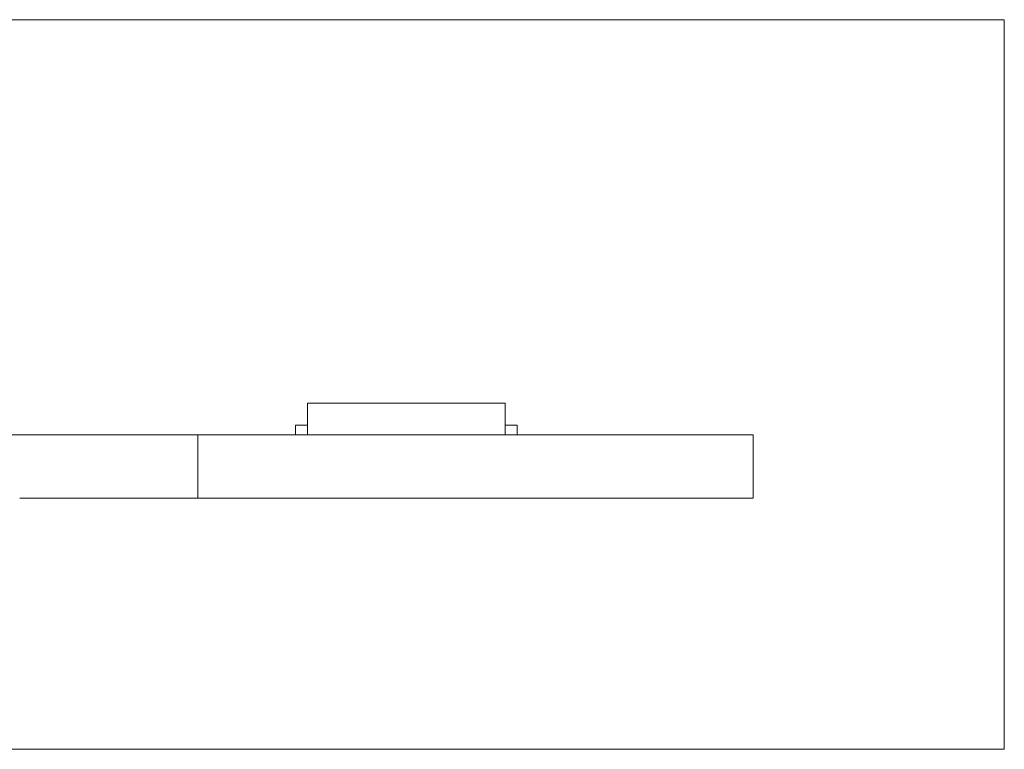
# Model space of a CAD drawing. Header units: inches. Extents: x -35 to 647, y 178 to 608.
# Tile 143 of 234: x 530 to 555, y 441 to 460. Entities that reach past the tile are written whole.
import ezdxf

# ---------------------------------------------------------------- set-up
doc = ezdxf.new("R2010")
doc.units = ezdxf.units.IN
doc.header["$MEASUREMENT"] = 0
doc.layers.add('1', color=7, linetype='Continuous')

# ---------------------------------------------------------------- blocks, each defined once
blk = doc.blocks.new('block 7')
at = {"layer": '1', "color": 8, "lineweight": 18, "true_color": 0x808080}
blk.add_lwpolyline([(554.794, 459.782), (-17.905, 459.782)], dxfattribs=at)
blk = doc.blocks.new('block 8')
at = {"layer": '1', "color": 8, "lineweight": 18, "true_color": 0x808080}
blk.add_lwpolyline([(554.794, 459.782), (554.794, 441.332)], dxfattribs=at)
blk = doc.blocks.new('block 9')
at = {"layer": '1', "color": 8, "lineweight": 18, "true_color": 0x808080}
blk.add_lwpolyline([(-17.905, 441.332), (554.794, 441.332)], dxfattribs=at)
blk = doc.blocks.new('block 1835')
at = {"layer": '1', "color": 155, "lineweight": 18, "true_color": 0x4c7299}
blk.add_lwpolyline([(537.176, 450.082), (542.176, 450.082)], dxfattribs=at)
blk = doc.blocks.new('block 1836')
at = {"layer": '1', "color": 155, "lineweight": 18, "true_color": 0x4c7299}
blk.add_lwpolyline([(542.476, 449.532), (542.176, 449.532)], dxfattribs=at)
blk = doc.blocks.new('block 1837')
at = {"layer": '1', "color": 155, "lineweight": 18, "true_color": 0x4c7299}
blk.add_lwpolyline([(536.876, 449.532), (537.176, 449.532)], dxfattribs=at)
blk = doc.blocks.new('block 2057')
at = {"layer": '1', "color": 155, "lineweight": 18, "true_color": 0x4c7299}
blk.add_lwpolyline([(537.176, 450.082), (537.176, 449.282)], dxfattribs=at)
blk = doc.blocks.new('block 2058')
at = {"layer": '1', "color": 155, "lineweight": 18, "true_color": 0x4c7299}
blk.add_lwpolyline([(542.176, 450.082), (542.176, 449.282)], dxfattribs=at)
blk = doc.blocks.new('block 2059')
at = {"layer": '1', "color": 155, "lineweight": 18, "true_color": 0x4c7299}
blk.add_lwpolyline([(542.476, 449.532), (542.476, 449.282)], dxfattribs=at)
blk = doc.blocks.new('block 2060')
at = {"layer": '1', "color": 155, "lineweight": 18, "true_color": 0x4c7299}
blk.add_lwpolyline([(536.876, 449.532), (536.876, 449.282)], dxfattribs=at)
blk = doc.blocks.new('block 2127')
at = {"layer": '1', "color": 155, "lineweight": 18, "true_color": 0x4c7299}
blk.add_lwpolyline([(534.403, 447.682), (534.403, 449.282)], dxfattribs=at)
blk = doc.blocks.new('block 2128')
at = {"layer": '1', "color": 155, "lineweight": 18, "true_color": 0x4c7299}
blk.add_lwpolyline([(548.444, 447.682), (548.444, 449.282)], dxfattribs=at)
blk = doc.blocks.new('block 2263')
at = {"layer": '1', "color": 18, "lineweight": 13, "true_color": 0x4c0000}
blk.add_lwpolyline([(537.245, 449.282), (535.245, 449.282)], dxfattribs=at)
blk = doc.blocks.new('block 2264')
at = {"layer": '1', "color": 18, "lineweight": 13, "true_color": 0x4c0000}
blk.add_lwpolyline([(537.895, 449.282), (534.595, 449.282)], dxfattribs=at)
blk = doc.blocks.new('block 2265')
at = {"layer": '1', "color": 18, "lineweight": 13, "true_color": 0x4c0000}
blk.add_lwpolyline([(548.444, 449.282), (534.403, 449.282)], dxfattribs=at)
blk = doc.blocks.new('block 2269')
at = {"layer": '1', "color": 18, "lineweight": 13, "true_color": 0x4c0000}
blk.add_lwpolyline([(542.295, 449.282), (539.235, 449.282)], dxfattribs=at)
blk = doc.blocks.new('block 2285')
at = {"layer": '1', "color": 18, "lineweight": 13, "true_color": 0x4c0000}
blk.add_lwpolyline([(537.245, 449.282), (535.245, 449.282)], dxfattribs=at)
blk = doc.blocks.new('block 2286')
at = {"layer": '1', "color": 18, "lineweight": 13, "true_color": 0x4c0000}
blk.add_lwpolyline([(537.895, 449.282), (534.595, 449.282)], dxfattribs=at)
blk = doc.blocks.new('block 2294')
at = {"layer": '1', "color": 18, "lineweight": 13, "true_color": 0x4c0000}
blk.add_lwpolyline([(542.295, 449.282), (539.235, 449.282)], dxfattribs=at)
blk = doc.blocks.new('block 2302')
at = {"layer": '1', "color": 18, "lineweight": 13, "true_color": 0x4c0000}
blk.add_lwpolyline([(548.444, 449.282), (534.403, 449.282)], dxfattribs=at)
blk = doc.blocks.new('block 2359')
at = {"layer": '1', "color": 18, "lineweight": 13, "true_color": 0x4c0000}
blk.add_lwpolyline([(534.403, 449.282), (548.444, 449.282)], dxfattribs=at)
blk = doc.blocks.new('block 2360')
at = {"layer": '1', "color": 18, "lineweight": 13, "true_color": 0x4c0000}
blk.add_lwpolyline([(542.295, 449.282), (539.235, 449.282)], dxfattribs=at)
blk = doc.blocks.new('block 2361')
at = {"layer": '1', "color": 18, "lineweight": 13, "true_color": 0x4c0000}
blk.add_lwpolyline([(536.235, 449.282), (536.635, 449.282)], dxfattribs=at)
blk = doc.blocks.new('block 2401')
at = {"layer": '1', "color": 18, "lineweight": 13, "true_color": 0x4c0000}
blk.add_lwpolyline([(542.295, 449.282), (539.235, 449.282)], dxfattribs=at)
blk = doc.blocks.new('block 2405')
at = {"layer": '1', "color": 18, "lineweight": 13, "true_color": 0x4c0000}
blk.add_lwpolyline([(534.403, 449.282), (548.444, 449.282)], dxfattribs=at)
blk = doc.blocks.new('block 2422')
at = {"layer": '1', "color": 18, "lineweight": 13, "true_color": 0x4c0000}
blk.add_lwpolyline([(536.235, 449.282), (536.635, 449.282)], dxfattribs=at)
blk = doc.blocks.new('block 6342')
at = {"layer": '1', "color": 18, "lineweight": 13, "true_color": 0x4c0000}
blk.add_lwpolyline([(534.403, 449.282), (534.387, 449.282), (534.343, 449.282), (534.272, 449.282), (534.173, 449.282), (534.047, 449.282), (533.897, 449.282), (533.726, 449.282), (533.539, 449.282), (533.339, 449.282), (533.128, 449.282), (532.9, 449.282), (532.659, 449.282), (532.153, 449.282), (531.647, 449.282), (531.406, 449.282), (531.179, 449.282), (530.968, 449.282), (530.768, 449.282), (530.58, 449.282), (530.409, 449.282), (530.259, 449.282), (530.134, 449.282), (530.034, 449.282), (529.963, 449.282), (529.919, 449.282), (529.903, 449.282)], dxfattribs=at)
blk = doc.blocks.new('block 6346')
at = {"layer": '1', "color": 155, "lineweight": 18, "true_color": 0x4c7299}
blk.add_lwpolyline([(548.444, 449.282), (534.403, 449.282)], dxfattribs=at)
blk = doc.blocks.new('block 6356')
at = {"layer": '1', "color": 155, "lineweight": 18, "true_color": 0x4c7299}
blk.add_lwpolyline([(534.403, 449.282), (534.391, 449.282), (534.355, 449.282), (534.294, 449.282), (534.209, 449.282), (534.099, 449.282), (533.968, 449.282), (533.817, 449.282), (533.649, 449.282), (533.467, 449.282), (533.276, 449.282), (533.074, 449.282), (532.857, 449.282), (532.629, 449.282), (532.153, 449.282), (531.677, 449.282), (531.449, 449.282), (531.232, 449.282), (531.03, 449.282), (530.839, 449.282), (530.657, 449.282), (530.489, 449.282), (530.338, 449.282), (530.207, 449.282), (530.097, 449.282), (530.012, 449.282), (529.951, 449.282), (529.915, 449.282), (529.903, 449.282)], dxfattribs=at)
blk = doc.blocks.new('block 6363')
at = {"layer": '1', "color": 155, "lineweight": 18, "true_color": 0x4c7299}
blk.add_lwpolyline([(548.444, 447.682), (534.403, 447.682)], dxfattribs=at)
blk = doc.blocks.new('block 6368')
at = {"layer": '1', "color": 155, "lineweight": 18, "true_color": 0x4c7299}
blk.add_lwpolyline([(534.403, 447.682), (534.391, 447.682), (534.355, 447.682), (534.294, 447.682), (534.209, 447.682), (534.099, 447.682), (533.968, 447.682), (533.817, 447.682), (533.649, 447.682), (533.467, 447.682), (533.276, 447.682), (533.074, 447.682), (532.857, 447.682), (532.629, 447.682), (532.153, 447.682), (531.677, 447.682), (531.449, 447.682), (531.232, 447.682), (531.03, 447.682), (530.839, 447.682), (530.657, 447.682), (530.489, 447.682), (530.338, 447.682), (530.207, 447.682), (530.097, 447.682), (530.012, 447.682), (529.951, 447.682), (529.915, 447.682), (529.903, 447.682)], dxfattribs=at)
blk = doc.blocks.new('block 6374')
at = {"layer": '1', "color": 18, "lineweight": 13, "true_color": 0x4c0000}
blk.add_lwpolyline([(421.071, 449.282), (458.476, 449.282), (495.881, 449.282), (514.583, 449.282), (523.934, 449.282), (528.61, 449.282), (531.684, 449.282), (533.885, 449.282), (534.811, 449.282), (539.486, 449.282), (548.444, 449.282), (547.346, 449.282), (537.995, 449.282), (530.395, 449.282), (516.242, 449.282), (441.432, 449.282), (422.73, 449.282)], dxfattribs=at)
blk = doc.blocks.new('block 6375')
at = {"layer": '1', "color": 18, "lineweight": 13, "true_color": 0x4c0000}
blk.add_open_spline([(542.595, 449.282), (542.419, 449.282), (542.242, 449.282), (542.065, 449.282), (542.029, 449.282), (541.994, 449.282), (541.958, 449.282), (541.05, 449.282), (540.143, 449.282), (539.235, 449.282), (539.138, 449.282), (539.042, 449.282), (538.945, 449.282), (539.042, 449.282), (539.138, 449.282), (539.235, 449.282), (540.143, 449.282), (541.05, 449.282), (541.958, 449.282), (541.994, 449.282), (542.029, 449.282), (542.065, 449.282), (542.242, 449.282), (542.419, 449.282), (542.595, 449.282), (542.395, 449.282), (542.195, 449.282), (541.995, 449.282), (542.195, 449.282), (542.395, 449.282), (542.595, 449.282)], degree=3, knots=[0, 0, 0, 0, 1, 1, 1, 2, 2, 2, 3, 3, 3, 4, 4, 4, 5, 5, 5, 6, 6, 6, 7, 7, 7, 8, 8, 8, 9, 9, 9, 10, 10, 10, 10], dxfattribs=at)
blk = doc.blocks.new('block 6377')
at = {"layer": '1', "color": 18, "lineweight": 13, "true_color": 0x4c0000}
blk.add_lwpolyline([(421.071, 449.282), (458.476, 449.282), (495.881, 449.282), (514.583, 449.282), (523.934, 449.282), (528.61, 449.282), (531.684, 449.282), (533.885, 449.282), (534.811, 449.282), (539.486, 449.282), (548.444, 449.282), (547.346, 449.282), (537.995, 449.282), (530.395, 449.282), (516.242, 449.282), (441.432, 449.282), (422.73, 449.282)], dxfattribs=at)
blk = doc.blocks.new('block 6378')
at = {"layer": '1', "color": 18, "lineweight": 13, "true_color": 0x4c0000}
blk.add_open_spline([(542.595, 449.282), (542.419, 449.282), (542.242, 449.282), (542.065, 449.282), (542.029, 449.282), (541.994, 449.282), (541.958, 449.282), (541.05, 449.282), (540.143, 449.282), (539.235, 449.282), (539.138, 449.282), (539.042, 449.282), (538.945, 449.282), (539.042, 449.282), (539.138, 449.282), (539.235, 449.282), (540.143, 449.282), (541.05, 449.282), (541.958, 449.282), (541.994, 449.282), (542.029, 449.282), (542.065, 449.282), (542.242, 449.282), (542.419, 449.282), (542.595, 449.282), (542.395, 449.282), (542.195, 449.282), (541.995, 449.282), (542.195, 449.282), (542.395, 449.282), (542.595, 449.282)], degree=3, knots=[0, 0, 0, 0, 1, 1, 1, 2, 2, 2, 3, 3, 3, 4, 4, 4, 5, 5, 5, 6, 6, 6, 7, 7, 7, 8, 8, 8, 9, 9, 9, 10, 10, 10, 10], dxfattribs=at)
blk = doc.blocks.new('block 6379')
at = {"layer": '1', "color": 18, "lineweight": 13, "true_color": 0x4c0000}
blk.add_open_spline([(542.595, 449.282), (542.419, 449.282), (542.242, 449.282), (542.065, 449.282), (542.029, 449.282), (541.994, 449.282), (541.958, 449.282), (541.05, 449.282), (540.143, 449.282), (539.235, 449.282), (539.138, 449.282), (539.042, 449.282), (538.945, 449.282), (539.042, 449.282), (539.138, 449.282), (539.235, 449.282), (540.143, 449.282), (541.05, 449.282), (541.958, 449.282), (541.994, 449.282), (542.029, 449.282), (542.065, 449.282), (542.242, 449.282), (542.419, 449.282), (542.595, 449.282), (542.395, 449.282), (542.195, 449.282), (541.995, 449.282), (542.195, 449.282), (542.395, 449.282), (542.595, 449.282)], degree=3, knots=[0, 0, 0, 0, 1, 1, 1, 2, 2, 2, 3, 3, 3, 4, 4, 4, 5, 5, 5, 6, 6, 6, 7, 7, 7, 8, 8, 8, 9, 9, 9, 10, 10, 10, 10], dxfattribs=at)
blk = doc.blocks.new('block 6380')
at = {"layer": '1', "color": 18, "lineweight": 13, "true_color": 0x4c0000}
blk.add_open_spline([(538.156, 449.282), (538.252, 449.282), (538.349, 449.282), (538.445, 449.282), (538.349, 449.282), (538.252, 449.282), (538.156, 449.282), (537.915, 449.282), (537.674, 449.282), (537.433, 449.282), (537.397, 449.282), (537.361, 449.282), (537.326, 449.282), (537.149, 449.282), (536.972, 449.282), (536.795, 449.282), (536.995, 449.282), (537.195, 449.282), (537.395, 449.282), (537.195, 449.282), (536.995, 449.282), (536.795, 449.282), (536.972, 449.282), (537.149, 449.282), (537.326, 449.282), (537.361, 449.282), (537.397, 449.282), (537.433, 449.282), (537.674, 449.282), (537.915, 449.282), (538.156, 449.282)], degree=3, knots=[0, 0, 0, 0, 1, 1, 1, 2, 2, 2, 3, 3, 3, 4, 4, 4, 5, 5, 5, 6, 6, 6, 7, 7, 7, 8, 8, 8, 9, 9, 9, 10, 10, 10, 10], dxfattribs=at)
blk = doc.blocks.new('block 6381')
at = {"layer": '1', "color": 18, "lineweight": 13, "true_color": 0x4c0000}
blk.add_open_spline([(538.156, 449.282), (538.252, 449.282), (538.349, 449.282), (538.445, 449.282), (538.349, 449.282), (538.252, 449.282), (538.156, 449.282), (537.915, 449.282), (537.674, 449.282), (537.433, 449.282), (537.397, 449.282), (537.361, 449.282), (537.326, 449.282), (537.149, 449.282), (536.972, 449.282), (536.795, 449.282), (536.995, 449.282), (537.195, 449.282), (537.395, 449.282), (537.195, 449.282), (536.995, 449.282), (536.795, 449.282), (536.972, 449.282), (537.149, 449.282), (537.326, 449.282), (537.361, 449.282), (537.397, 449.282), (537.433, 449.282), (537.674, 449.282), (537.915, 449.282), (538.156, 449.282)], degree=3, knots=[0, 0, 0, 0, 1, 1, 1, 2, 2, 2, 3, 3, 3, 4, 4, 4, 5, 5, 5, 6, 6, 6, 7, 7, 7, 8, 8, 8, 9, 9, 9, 10, 10, 10, 10], dxfattribs=at)
blk = doc.blocks.new('block 6562')
at = {"layer": '1', "color": 18, "lineweight": 13, "true_color": 0x4c0000}
blk.add_open_spline([(538.156, 449.282), (538.252, 449.282), (538.349, 449.282), (538.445, 449.282), (538.349, 449.282), (538.252, 449.282), (538.156, 449.282), (537.915, 449.282), (537.674, 449.282), (537.433, 449.282), (537.397, 449.282), (537.361, 449.282), (537.326, 449.282), (537.149, 449.282), (536.972, 449.282), (536.795, 449.282), (536.995, 449.282), (537.195, 449.282), (537.395, 449.282), (537.195, 449.282), (536.995, 449.282), (536.795, 449.282), (536.972, 449.282), (537.149, 449.282), (537.326, 449.282), (537.361, 449.282), (537.397, 449.282), (537.433, 449.282), (537.674, 449.282), (537.915, 449.282), (538.156, 449.282)], degree=3, knots=[0, 0, 0, 0, 1, 1, 1, 2, 2, 2, 3, 3, 3, 4, 4, 4, 5, 5, 5, 6, 6, 6, 7, 7, 7, 8, 8, 8, 9, 9, 9, 10, 10, 10, 10], dxfattribs=at)
blk = doc.blocks.new('block 6579')
at = {"layer": '1', "color": 18, "lineweight": 13, "true_color": 0x4c0000}
blk.add_open_spline([(538.156, 449.282), (538.252, 449.282), (538.349, 449.282), (538.445, 449.282), (538.349, 449.282), (538.252, 449.282), (538.156, 449.282), (537.915, 449.282), (537.674, 449.282), (537.433, 449.282), (537.397, 449.282), (537.361, 449.282), (537.326, 449.282), (537.149, 449.282), (536.972, 449.282), (536.795, 449.282), (536.995, 449.282), (537.195, 449.282), (537.395, 449.282), (537.195, 449.282), (536.995, 449.282), (536.795, 449.282), (536.972, 449.282), (537.149, 449.282), (537.326, 449.282), (537.361, 449.282), (537.397, 449.282), (537.433, 449.282), (537.674, 449.282), (537.915, 449.282), (538.156, 449.282)], degree=3, knots=[0, 0, 0, 0, 1, 1, 1, 2, 2, 2, 3, 3, 3, 4, 4, 4, 5, 5, 5, 6, 6, 6, 7, 7, 7, 8, 8, 8, 9, 9, 9, 10, 10, 10, 10], dxfattribs=at)
blk = doc.blocks.new('block 6630')
at = {"layer": '1', "color": 18, "lineweight": 13, "true_color": 0x4c0000}
blk.add_open_spline([(542.595, 449.282), (542.419, 449.282), (542.242, 449.282), (542.065, 449.282), (542.029, 449.282), (541.994, 449.282), (541.958, 449.282), (541.05, 449.282), (540.143, 449.282), (539.235, 449.282), (539.138, 449.282), (539.042, 449.282), (538.945, 449.282), (539.042, 449.282), (539.138, 449.282), (539.235, 449.282), (540.143, 449.282), (541.05, 449.282), (541.958, 449.282), (541.994, 449.282), (542.029, 449.282), (542.065, 449.282), (542.242, 449.282), (542.419, 449.282), (542.595, 449.282), (542.395, 449.282), (542.195, 449.282), (541.995, 449.282), (542.195, 449.282), (542.395, 449.282), (542.595, 449.282)], degree=3, knots=[0, 0, 0, 0, 1, 1, 1, 2, 2, 2, 3, 3, 3, 4, 4, 4, 5, 5, 5, 6, 6, 6, 7, 7, 7, 8, 8, 8, 9, 9, 9, 10, 10, 10, 10], dxfattribs=at)
blk = doc.blocks.new('block 6648')
at = {"layer": '1', "color": 18, "lineweight": 13, "true_color": 0x4c0000}
blk.add_open_spline([(523.919, 449.282), (524.752, 449.282), (525.585, 449.282), (526.419, 449.282), (527.634, 449.282), (528.849, 449.282), (530.064, 449.282), (528.849, 449.282), (527.634, 449.282), (526.419, 449.282), (525.585, 449.282), (524.752, 449.282), (523.919, 449.282)], degree=3, knots=[0, 0, 0, 0, 1, 1, 1, 2, 2, 2, 3, 3, 3, 4, 4, 4, 4], dxfattribs=at)
blk = doc.blocks.new('block 6661')
at = {"layer": '1', "color": 18, "lineweight": 13, "true_color": 0x4c0000}
blk.add_lwpolyline([(534.403, 449.282), (534.387, 449.282), (534.343, 449.282), (534.272, 449.282), (534.173, 449.282), (534.047, 449.282), (533.897, 449.282), (533.726, 449.282), (533.539, 449.282), (533.339, 449.282), (533.128, 449.282), (532.9, 449.282), (532.659, 449.282), (532.153, 449.282), (531.647, 449.282), (531.406, 449.282), (531.179, 449.282), (530.968, 449.282), (530.768, 449.282), (530.58, 449.282), (530.409, 449.282), (530.259, 449.282), (530.134, 449.282), (530.034, 449.282), (529.963, 449.282), (529.919, 449.282), (529.903, 449.282)], dxfattribs=at)
blk = doc.blocks.new('block 6662')
at = {"layer": '1', "color": 18, "lineweight": 13, "true_color": 0x4c0000}
blk.add_open_spline([(547.45, 449.282), (546.45, 449.282), (545.45, 449.282), (544.45, 449.282), (545.45, 449.282), (546.45, 449.282), (547.45, 449.282)], degree=3, knots=[0, 0, 0, 0, 1, 1, 1, 2, 2, 2, 2], dxfattribs=at)
blk = doc.blocks.new('block 6664')
at = {"layer": '1', "color": 18, "lineweight": 13, "true_color": 0x4c0000}
blk.add_open_spline([(539.445, 449.282), (539.45, 449.282), (539.456, 449.282), (539.456, 449.282), (539.456, 449.282), (539.464, 449.282), (539.464, 449.282), (539.464, 449.282), (539.475, 449.282), (539.475, 449.282), (539.475, 449.282), (539.488, 449.282), (539.488, 449.282), (539.488, 449.282), (539.503, 449.282), (539.503, 449.282), (539.503, 449.282), (539.519, 449.282), (539.519, 449.282), (539.519, 449.282), (539.538, 449.282), (539.538, 449.282), (539.538, 449.282), (539.557, 449.282), (539.557, 449.282), (539.557, 449.282), (539.577, 449.282), (539.577, 449.282), (539.577, 449.282), (539.599, 449.282), (539.599, 449.282), (539.599, 449.282), (539.622, 449.282), (539.622, 449.282), (539.622, 449.282), (539.646, 449.282), (539.646, 449.282), (539.646, 449.282), (539.695, 449.282), (539.695, 449.282), (539.695, 449.282), (539.745, 449.282), (539.745, 449.282), (539.745, 449.282), (539.769, 449.282), (539.769, 449.282), (539.769, 449.282), (539.792, 449.282), (539.792, 449.282), (539.792, 449.282), (539.814, 449.282), (539.814, 449.282), (539.814, 449.282), (539.834, 449.282), (539.834, 449.282), (539.834, 449.282), (539.853, 449.282), (539.853, 449.282), (539.853, 449.282), (539.871, 449.282), (539.871, 449.282), (539.871, 449.282), (539.888, 449.282), (539.888, 449.282), (539.888, 449.282), (539.903, 449.282), (539.903, 449.282), (539.903, 449.282), (539.916, 449.282), (539.916, 449.282), (539.916, 449.282), (539.927, 449.282), (539.927, 449.282), (539.927, 449.282), (539.935, 449.282), (539.935, 449.282), (539.935, 449.282), (539.941, 449.282), (539.941, 449.282), (539.941, 449.282), (539.935, 449.282), (539.935, 449.282), (539.935, 449.282), (539.927, 449.282), (539.927, 449.282), (539.927, 449.282), (539.916, 449.282), (539.916, 449.282), (539.916, 449.282), (539.903, 449.282), (539.903, 449.282), (539.903, 449.282), (539.888, 449.282), (539.888, 449.282), (539.888, 449.282), (539.871, 449.282), (539.871, 449.282), (539.871, 449.282), (539.853, 449.282), (539.853, 449.282), (539.853, 449.282), (539.834, 449.282), (539.834, 449.282), (539.834, 449.282), (539.814, 449.282), (539.814, 449.282), (539.814, 449.282), (539.792, 449.282), (539.792, 449.282), (539.792, 449.282), (539.769, 449.282), (539.769, 449.282), (539.769, 449.282), (539.745, 449.282), (539.745, 449.282), (539.745, 449.282), (539.695, 449.282), (539.695, 449.282), (539.695, 449.282), (539.646, 449.282), (539.646, 449.282), (539.646, 449.282), (539.622, 449.282), (539.622, 449.282), (539.622, 449.282), (539.599, 449.282), (539.599, 449.282), (539.599, 449.282), (539.577, 449.282), (539.577, 449.282), (539.577, 449.282), (539.557, 449.282), (539.557, 449.282), (539.557, 449.282), (539.538, 449.282), (539.538, 449.282), (539.538, 449.282), (539.519, 449.282), (539.519, 449.282), (539.519, 449.282), (539.503, 449.282), (539.503, 449.282), (539.503, 449.282), (539.488, 449.282), (539.488, 449.282), (539.488, 449.282), (539.475, 449.282), (539.475, 449.282), (539.475, 449.282), (539.464, 449.282), (539.464, 449.282), (539.464, 449.282), (539.456, 449.282), (539.456, 449.282), (539.456, 449.282), (539.45, 449.282), (539.45, 449.282)], degree=3, knots=[0, 0, 0, 0, 1, 1, 1, 2, 2, 2, 3, 3, 3, 4, 4, 4, 5, 5, 5, 6, 6, 6, 7, 7, 7, 8, 8, 8, 9, 9, 9, 10, 10, 10, 11, 11, 11, 12, 12, 12, 13, 13, 13, 14, 14, 14, 15, 15, 15, 16, 16, 16, 17, 17, 17, 18, 18, 18, 19, 19, 19, 20, 20, 20, 21, 21, 21, 22, 22, 22, 23, 23, 23, 24, 24, 24, 25, 25, 25, 26, 26, 26, 27, 27, 27, 28, 28, 28, 29, 29, 29, 30, 30, 30, 31, 31, 31, 32, 32, 32, 33, 33, 33, 34, 34, 34, 35, 35, 35, 36, 36, 36, 37, 37, 37, 38, 38, 38, 39, 39, 39, 40, 40, 40, 41, 41, 41, 42, 42, 42, 43, 43, 43, 44, 44, 44, 45, 45, 45, 46, 46, 46, 47, 47, 47, 48, 48, 48, 49, 49, 49, 50, 50, 50, 51, 51, 51, 52, 52, 52, 52], dxfattribs=at)
blk = doc.blocks.new('block 6694')
at = {"layer": '1', "color": 18, "lineweight": 13, "true_color": 0x4c0000}
blk.add_lwpolyline([(534.403, 449.282), (534.387, 449.282), (534.343, 449.282), (534.272, 449.282), (534.173, 449.282), (534.047, 449.282), (533.897, 449.282), (533.726, 449.282), (533.539, 449.282), (533.339, 449.282), (533.128, 449.282), (532.9, 449.282), (532.659, 449.282), (532.153, 449.282), (531.647, 449.282), (531.406, 449.282), (531.179, 449.282), (530.968, 449.282), (530.768, 449.282), (530.58, 449.282), (530.409, 449.282), (530.259, 449.282), (530.134, 449.282), (530.034, 449.282), (529.963, 449.282), (529.919, 449.282), (529.903, 449.282)], dxfattribs=at)
blk = doc.blocks.new('block 6699')
at = {"layer": '1', "color": 18, "lineweight": 13, "true_color": 0x4c0000}
blk.add_open_spline([(523.919, 449.282), (524.752, 449.282), (525.585, 449.282), (526.419, 449.282), (527.634, 449.282), (528.849, 449.282), (530.064, 449.282), (528.849, 449.282), (527.634, 449.282), (526.419, 449.282), (525.585, 449.282), (524.752, 449.282), (523.919, 449.282)], degree=3, knots=[0, 0, 0, 0, 1, 1, 1, 2, 2, 2, 3, 3, 3, 4, 4, 4, 4], dxfattribs=at)
blk = doc.blocks.new('block 6726')
at = {"layer": '1', "color": 18, "lineweight": 13, "true_color": 0x4c0000}
blk.add_open_spline([(547.45, 449.282), (546.45, 449.282), (545.45, 449.282), (544.45, 449.282), (545.45, 449.282), (546.45, 449.282), (547.45, 449.282)], degree=3, knots=[0, 0, 0, 0, 1, 1, 1, 2, 2, 2, 2], dxfattribs=at)
blk = doc.blocks.new('block 6731')
at = {"layer": '1', "color": 18, "lineweight": 13, "true_color": 0x4c0000}
blk.add_open_spline([(539.445, 449.282), (539.45, 449.282), (539.456, 449.282), (539.456, 449.282), (539.456, 449.282), (539.464, 449.282), (539.464, 449.282), (539.464, 449.282), (539.475, 449.282), (539.475, 449.282), (539.475, 449.282), (539.488, 449.282), (539.488, 449.282), (539.488, 449.282), (539.503, 449.282), (539.503, 449.282), (539.503, 449.282), (539.519, 449.282), (539.519, 449.282), (539.519, 449.282), (539.538, 449.282), (539.538, 449.282), (539.538, 449.282), (539.557, 449.282), (539.557, 449.282), (539.557, 449.282), (539.577, 449.282), (539.577, 449.282), (539.577, 449.282), (539.599, 449.282), (539.599, 449.282), (539.599, 449.282), (539.622, 449.282), (539.622, 449.282), (539.622, 449.282), (539.646, 449.282), (539.646, 449.282), (539.646, 449.282), (539.695, 449.282), (539.695, 449.282), (539.695, 449.282), (539.745, 449.282), (539.745, 449.282), (539.745, 449.282), (539.769, 449.282), (539.769, 449.282), (539.769, 449.282), (539.792, 449.282), (539.792, 449.282), (539.792, 449.282), (539.814, 449.282), (539.814, 449.282), (539.814, 449.282), (539.834, 449.282), (539.834, 449.282), (539.834, 449.282), (539.853, 449.282), (539.853, 449.282), (539.853, 449.282), (539.871, 449.282), (539.871, 449.282), (539.871, 449.282), (539.888, 449.282), (539.888, 449.282), (539.888, 449.282), (539.903, 449.282), (539.903, 449.282), (539.903, 449.282), (539.916, 449.282), (539.916, 449.282), (539.916, 449.282), (539.927, 449.282), (539.927, 449.282), (539.927, 449.282), (539.935, 449.282), (539.935, 449.282), (539.935, 449.282), (539.941, 449.282), (539.941, 449.282), (539.941, 449.282), (539.935, 449.282), (539.935, 449.282), (539.935, 449.282), (539.927, 449.282), (539.927, 449.282), (539.927, 449.282), (539.916, 449.282), (539.916, 449.282), (539.916, 449.282), (539.903, 449.282), (539.903, 449.282), (539.903, 449.282), (539.888, 449.282), (539.888, 449.282), (539.888, 449.282), (539.871, 449.282), (539.871, 449.282), (539.871, 449.282), (539.853, 449.282), (539.853, 449.282), (539.853, 449.282), (539.834, 449.282), (539.834, 449.282), (539.834, 449.282), (539.814, 449.282), (539.814, 449.282), (539.814, 449.282), (539.792, 449.282), (539.792, 449.282), (539.792, 449.282), (539.769, 449.282), (539.769, 449.282), (539.769, 449.282), (539.745, 449.282), (539.745, 449.282), (539.745, 449.282), (539.695, 449.282), (539.695, 449.282), (539.695, 449.282), (539.646, 449.282), (539.646, 449.282), (539.646, 449.282), (539.622, 449.282), (539.622, 449.282), (539.622, 449.282), (539.599, 449.282), (539.599, 449.282), (539.599, 449.282), (539.577, 449.282), (539.577, 449.282), (539.577, 449.282), (539.557, 449.282), (539.557, 449.282), (539.557, 449.282), (539.538, 449.282), (539.538, 449.282), (539.538, 449.282), (539.519, 449.282), (539.519, 449.282), (539.519, 449.282), (539.503, 449.282), (539.503, 449.282), (539.503, 449.282), (539.488, 449.282), (539.488, 449.282), (539.488, 449.282), (539.475, 449.282), (539.475, 449.282), (539.475, 449.282), (539.464, 449.282), (539.464, 449.282), (539.464, 449.282), (539.456, 449.282), (539.456, 449.282), (539.456, 449.282), (539.45, 449.282), (539.45, 449.282)], degree=3, knots=[0, 0, 0, 0, 1, 1, 1, 2, 2, 2, 3, 3, 3, 4, 4, 4, 5, 5, 5, 6, 6, 6, 7, 7, 7, 8, 8, 8, 9, 9, 9, 10, 10, 10, 11, 11, 11, 12, 12, 12, 13, 13, 13, 14, 14, 14, 15, 15, 15, 16, 16, 16, 17, 17, 17, 18, 18, 18, 19, 19, 19, 20, 20, 20, 21, 21, 21, 22, 22, 22, 23, 23, 23, 24, 24, 24, 25, 25, 25, 26, 26, 26, 27, 27, 27, 28, 28, 28, 29, 29, 29, 30, 30, 30, 31, 31, 31, 32, 32, 32, 33, 33, 33, 34, 34, 34, 35, 35, 35, 36, 36, 36, 37, 37, 37, 38, 38, 38, 39, 39, 39, 40, 40, 40, 41, 41, 41, 42, 42, 42, 43, 43, 43, 44, 44, 44, 45, 45, 45, 46, 46, 46, 47, 47, 47, 48, 48, 48, 49, 49, 49, 50, 50, 50, 51, 51, 51, 52, 52, 52, 52], dxfattribs=at)
blk = doc.blocks.new('block 6845')
at = {"layer": '1', "color": 18, "lineweight": 13, "true_color": 0x4c0000}
blk.add_lwpolyline([(534.403, 449.282), (534.387, 449.282), (534.343, 449.282), (534.272, 449.282), (534.173, 449.282), (534.047, 449.282), (533.897, 449.282), (533.726, 449.282), (533.539, 449.282), (533.339, 449.282), (533.128, 449.282), (532.9, 449.282), (532.659, 449.282), (532.153, 449.282), (531.647, 449.282), (531.406, 449.282), (531.179, 449.282), (530.968, 449.282), (530.768, 449.282), (530.58, 449.282), (530.409, 449.282), (530.259, 449.282), (530.134, 449.282), (530.034, 449.282), (529.963, 449.282), (529.919, 449.282), (529.903, 449.282)], dxfattribs=at)
blk = doc.blocks.new('block 6849')
at = {"layer": '1', "color": 18, "lineweight": 13, "true_color": 0x4c0000}
blk.add_open_spline([(539.445, 449.282), (539.45, 449.282), (539.456, 449.282), (539.456, 449.282), (539.456, 449.282), (539.464, 449.282), (539.464, 449.282), (539.464, 449.282), (539.475, 449.282), (539.475, 449.282), (539.475, 449.282), (539.488, 449.282), (539.488, 449.282), (539.488, 449.282), (539.503, 449.282), (539.503, 449.282), (539.503, 449.282), (539.519, 449.282), (539.519, 449.282), (539.519, 449.282), (539.538, 449.282), (539.538, 449.282), (539.538, 449.282), (539.557, 449.282), (539.557, 449.282), (539.557, 449.282), (539.577, 449.282), (539.577, 449.282), (539.577, 449.282), (539.599, 449.282), (539.599, 449.282), (539.599, 449.282), (539.622, 449.282), (539.622, 449.282), (539.622, 449.282), (539.646, 449.282), (539.646, 449.282), (539.646, 449.282), (539.695, 449.282), (539.695, 449.282), (539.695, 449.282), (539.745, 449.282), (539.745, 449.282), (539.745, 449.282), (539.769, 449.282), (539.769, 449.282), (539.769, 449.282), (539.792, 449.282), (539.792, 449.282), (539.792, 449.282), (539.814, 449.282), (539.814, 449.282), (539.814, 449.282), (539.834, 449.282), (539.834, 449.282), (539.834, 449.282), (539.853, 449.282), (539.853, 449.282), (539.853, 449.282), (539.871, 449.282), (539.871, 449.282), (539.871, 449.282), (539.888, 449.282), (539.888, 449.282), (539.888, 449.282), (539.903, 449.282), (539.903, 449.282), (539.903, 449.282), (539.916, 449.282), (539.916, 449.282), (539.916, 449.282), (539.927, 449.282), (539.927, 449.282), (539.927, 449.282), (539.935, 449.282), (539.935, 449.282), (539.935, 449.282), (539.941, 449.282), (539.941, 449.282), (539.941, 449.282), (539.935, 449.282), (539.935, 449.282), (539.935, 449.282), (539.927, 449.282), (539.927, 449.282), (539.927, 449.282), (539.916, 449.282), (539.916, 449.282), (539.916, 449.282), (539.903, 449.282), (539.903, 449.282), (539.903, 449.282), (539.888, 449.282), (539.888, 449.282), (539.888, 449.282), (539.871, 449.282), (539.871, 449.282), (539.871, 449.282), (539.853, 449.282), (539.853, 449.282), (539.853, 449.282), (539.834, 449.282), (539.834, 449.282), (539.834, 449.282), (539.814, 449.282), (539.814, 449.282), (539.814, 449.282), (539.792, 449.282), (539.792, 449.282), (539.792, 449.282), (539.769, 449.282), (539.769, 449.282), (539.769, 449.282), (539.745, 449.282), (539.745, 449.282), (539.745, 449.282), (539.695, 449.282), (539.695, 449.282), (539.695, 449.282), (539.646, 449.282), (539.646, 449.282), (539.646, 449.282), (539.622, 449.282), (539.622, 449.282), (539.622, 449.282), (539.599, 449.282), (539.599, 449.282), (539.599, 449.282), (539.577, 449.282), (539.577, 449.282), (539.577, 449.282), (539.557, 449.282), (539.557, 449.282), (539.557, 449.282), (539.538, 449.282), (539.538, 449.282), (539.538, 449.282), (539.519, 449.282), (539.519, 449.282), (539.519, 449.282), (539.503, 449.282), (539.503, 449.282), (539.503, 449.282), (539.488, 449.282), (539.488, 449.282), (539.488, 449.282), (539.475, 449.282), (539.475, 449.282), (539.475, 449.282), (539.464, 449.282), (539.464, 449.282), (539.464, 449.282), (539.456, 449.282), (539.456, 449.282), (539.456, 449.282), (539.45, 449.282), (539.45, 449.282)], degree=3, knots=[0, 0, 0, 0, 1, 1, 1, 2, 2, 2, 3, 3, 3, 4, 4, 4, 5, 5, 5, 6, 6, 6, 7, 7, 7, 8, 8, 8, 9, 9, 9, 10, 10, 10, 11, 11, 11, 12, 12, 12, 13, 13, 13, 14, 14, 14, 15, 15, 15, 16, 16, 16, 17, 17, 17, 18, 18, 18, 19, 19, 19, 20, 20, 20, 21, 21, 21, 22, 22, 22, 23, 23, 23, 24, 24, 24, 25, 25, 25, 26, 26, 26, 27, 27, 27, 28, 28, 28, 29, 29, 29, 30, 30, 30, 31, 31, 31, 32, 32, 32, 33, 33, 33, 34, 34, 34, 35, 35, 35, 36, 36, 36, 37, 37, 37, 38, 38, 38, 39, 39, 39, 40, 40, 40, 41, 41, 41, 42, 42, 42, 43, 43, 43, 44, 44, 44, 45, 45, 45, 46, 46, 46, 47, 47, 47, 48, 48, 48, 49, 49, 49, 50, 50, 50, 51, 51, 51, 52, 52, 52, 52], dxfattribs=at)
blk = doc.blocks.new('block 6879')
at = {"layer": '1', "color": 18, "lineweight": 13, "true_color": 0x4c0000}
blk.add_open_spline([(539.445, 449.282), (539.45, 449.282), (539.456, 449.282), (539.456, 449.282), (539.456, 449.282), (539.464, 449.282), (539.464, 449.282), (539.464, 449.282), (539.475, 449.282), (539.475, 449.282), (539.475, 449.282), (539.488, 449.282), (539.488, 449.282), (539.488, 449.282), (539.503, 449.282), (539.503, 449.282), (539.503, 449.282), (539.519, 449.282), (539.519, 449.282), (539.519, 449.282), (539.538, 449.282), (539.538, 449.282), (539.538, 449.282), (539.557, 449.282), (539.557, 449.282), (539.557, 449.282), (539.577, 449.282), (539.577, 449.282), (539.577, 449.282), (539.599, 449.282), (539.599, 449.282), (539.599, 449.282), (539.622, 449.282), (539.622, 449.282), (539.622, 449.282), (539.646, 449.282), (539.646, 449.282), (539.646, 449.282), (539.695, 449.282), (539.695, 449.282), (539.695, 449.282), (539.745, 449.282), (539.745, 449.282), (539.745, 449.282), (539.769, 449.282), (539.769, 449.282), (539.769, 449.282), (539.792, 449.282), (539.792, 449.282), (539.792, 449.282), (539.814, 449.282), (539.814, 449.282), (539.814, 449.282), (539.834, 449.282), (539.834, 449.282), (539.834, 449.282), (539.853, 449.282), (539.853, 449.282), (539.853, 449.282), (539.871, 449.282), (539.871, 449.282), (539.871, 449.282), (539.888, 449.282), (539.888, 449.282), (539.888, 449.282), (539.903, 449.282), (539.903, 449.282), (539.903, 449.282), (539.916, 449.282), (539.916, 449.282), (539.916, 449.282), (539.927, 449.282), (539.927, 449.282), (539.927, 449.282), (539.935, 449.282), (539.935, 449.282), (539.935, 449.282), (539.941, 449.282), (539.941, 449.282), (539.941, 449.282), (539.935, 449.282), (539.935, 449.282), (539.935, 449.282), (539.927, 449.282), (539.927, 449.282), (539.927, 449.282), (539.916, 449.282), (539.916, 449.282), (539.916, 449.282), (539.903, 449.282), (539.903, 449.282), (539.903, 449.282), (539.888, 449.282), (539.888, 449.282), (539.888, 449.282), (539.871, 449.282), (539.871, 449.282), (539.871, 449.282), (539.853, 449.282), (539.853, 449.282), (539.853, 449.282), (539.834, 449.282), (539.834, 449.282), (539.834, 449.282), (539.814, 449.282), (539.814, 449.282), (539.814, 449.282), (539.792, 449.282), (539.792, 449.282), (539.792, 449.282), (539.769, 449.282), (539.769, 449.282), (539.769, 449.282), (539.745, 449.282), (539.745, 449.282), (539.745, 449.282), (539.695, 449.282), (539.695, 449.282), (539.695, 449.282), (539.646, 449.282), (539.646, 449.282), (539.646, 449.282), (539.622, 449.282), (539.622, 449.282), (539.622, 449.282), (539.599, 449.282), (539.599, 449.282), (539.599, 449.282), (539.577, 449.282), (539.577, 449.282), (539.577, 449.282), (539.557, 449.282), (539.557, 449.282), (539.557, 449.282), (539.538, 449.282), (539.538, 449.282), (539.538, 449.282), (539.519, 449.282), (539.519, 449.282), (539.519, 449.282), (539.503, 449.282), (539.503, 449.282), (539.503, 449.282), (539.488, 449.282), (539.488, 449.282), (539.488, 449.282), (539.475, 449.282), (539.475, 449.282), (539.475, 449.282), (539.464, 449.282), (539.464, 449.282), (539.464, 449.282), (539.456, 449.282), (539.456, 449.282), (539.456, 449.282), (539.45, 449.282), (539.45, 449.282)], degree=3, knots=[0, 0, 0, 0, 1, 1, 1, 2, 2, 2, 3, 3, 3, 4, 4, 4, 5, 5, 5, 6, 6, 6, 7, 7, 7, 8, 8, 8, 9, 9, 9, 10, 10, 10, 11, 11, 11, 12, 12, 12, 13, 13, 13, 14, 14, 14, 15, 15, 15, 16, 16, 16, 17, 17, 17, 18, 18, 18, 19, 19, 19, 20, 20, 20, 21, 21, 21, 22, 22, 22, 23, 23, 23, 24, 24, 24, 25, 25, 25, 26, 26, 26, 27, 27, 27, 28, 28, 28, 29, 29, 29, 30, 30, 30, 31, 31, 31, 32, 32, 32, 33, 33, 33, 34, 34, 34, 35, 35, 35, 36, 36, 36, 37, 37, 37, 38, 38, 38, 39, 39, 39, 40, 40, 40, 41, 41, 41, 42, 42, 42, 43, 43, 43, 44, 44, 44, 45, 45, 45, 46, 46, 46, 47, 47, 47, 48, 48, 48, 49, 49, 49, 50, 50, 50, 51, 51, 51, 52, 52, 52, 52], dxfattribs=at)

msp = doc.modelspace()

# ---------------------------------------------------------------- block references
at = {"layer": '1'}
for name in ['block 7', 'block 8', 'block 1835', 'block 2057', 'block 2058', 'block 1837', 'block 2060', 'block 1836', 'block 2059', 'block 6374', 'block 6377', 'block 6648', 'block 6699', 'block 6342', 'block 6356', 'block 6661', 'block 6694', 'block 6845', 'block 2127', 'block 2265', 'block 2302', 'block 2359', 'block 2405', 'block 6346', 'block 2264', 'block 2286', 'block 2263', 'block 2285', 'block 2361', 'block 2422', 'block 6380', 'block 6381', 'block 6562', 'block 6579', 'block 6375', 'block 6378', 'block 6379', 'block 6630', 'block 2269', 'block 2294', 'block 2360', 'block 2401', 'block 6664', 'block 6731', 'block 6849', 'block 6879', 'block 6662', 'block 6726', 'block 2128', 'block 6368', 'block 6363', 'block 9']:
    msp.add_blockref(name, (0, 0), dxfattribs=at)

doc.saveas('drawing.dxf')
